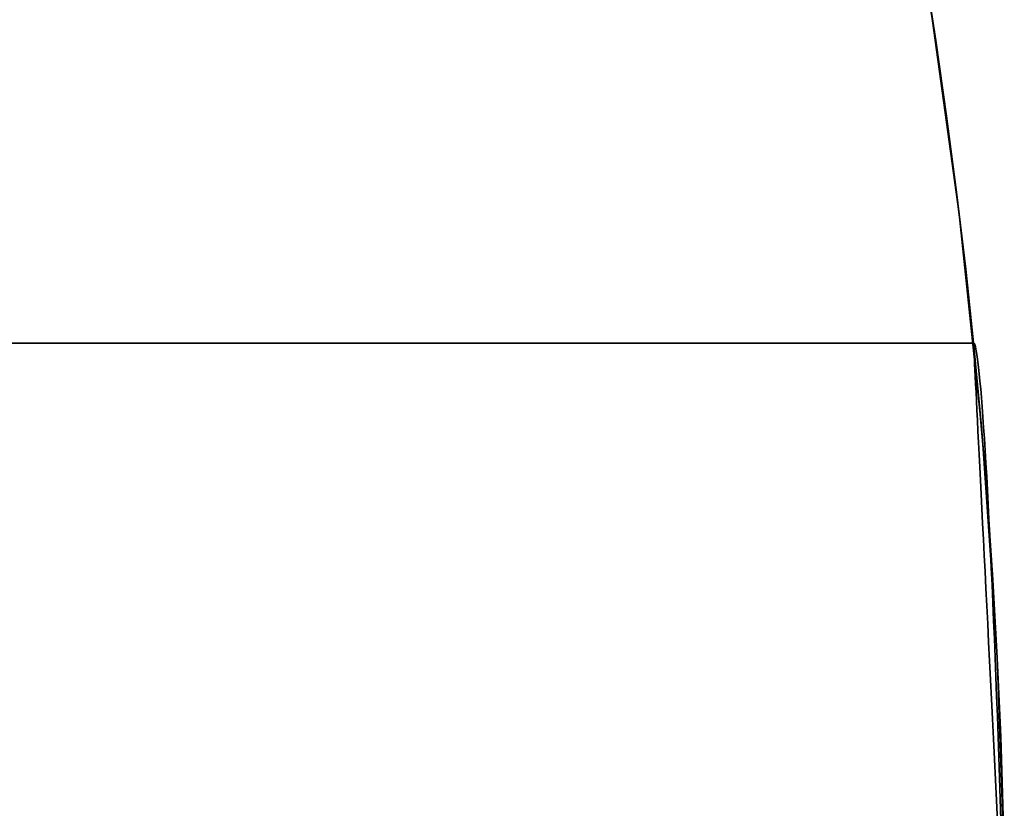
# Model space of a CAD drawing. Extents: x -3378 to 3007, y -425 to 173.
# Tile 57 of 256: x -2579.9 to -2577.55, y -325.61 to -323.73. Entities that reach past the tile are written whole.
import ezdxf

# ---------------------------------------------------------------- set-up
doc = ezdxf.new("R2010")
doc.units = 0
doc.layers.add('PREDEFINITO', color=7, linetype='CONTINUOUS')

msp = doc.modelspace()

# ---------------------------------------------------------------- linework, layer by layer
at = {"layer": 'PREDEFINITO'}
for p, q in [((-2577.7087, -323.8219, 3064.8408), (-2577.7464, -323.579, 3064.8031)), ((-2577.7149, -323.78, 2564.3973), (-2577.7427, -323.6015, 2564.4511)), ((-2577.7427, -323.6015, 2579.7143), (-2577.7149, -323.78, 2579.7682)), ((-2577.7149, -323.78, 2140.3142), (-2577.7427, -323.6015, 2140.3681)), ((-2577.7427, -323.6015, 2155.6312), (-2577.7149, -323.78, 2155.6851)), ((-2577.7149, -323.78, 2988.4803), (-2577.7427, -323.6015, 2988.5342)), ((-2577.7427, -323.6015, 3003.7974), (-2577.7149, -323.78, 3003.8512)), ((-2577.6589, -324.1932, 2115), (-2577.7301, -323.6804, 2115)), ((-2577.6589, -324.1932, 2589.9994), (-2577.7301, -323.6804, 2589.9994)), ((-2577.6589, -324.1932, 2352.4979), (-2577.7301, -323.6804, 2352.4979)), ((-2577.689, -323.9601, 2564.3475), (-2577.7149, -323.78, 2564.3973)), ((-2577.7149, -323.78, 2579.7682), (-2577.689, -323.9601, 2579.8179)), ((-2577.689, -323.9601, 2140.2644), (-2577.7149, -323.78, 2140.3142)), ((-2577.7149, -323.78, 2155.6851), (-2577.689, -323.9601, 2155.7349)), ((-2577.689, -323.9601, 2988.4306), (-2577.7149, -323.78, 2988.4803)), ((-2577.7149, -323.78, 3003.8512), (-2577.689, -323.9601, 3003.901)), ((-2577.6749, -324.0659, 3064.8746), (-2577.7087, -323.8219, 3064.8408)), ((-2577.6652, -324.1417, 2564.3018), (-2577.689, -323.9601, 2564.3475)), ((-2577.689, -323.9601, 2579.8179), (-2577.6652, -324.1417, 2579.8636)), ((-2577.6652, -324.1417, 2140.2188), (-2577.689, -323.9601, 2140.2644)), ((-2577.689, -323.9601, 2155.7349), (-2577.6652, -324.1417, 2155.7805)), ((-2577.6652, -324.1417, 2988.3849), (-2577.689, -323.9601, 2988.4306)), ((-2577.689, -323.9601, 3003.901), (-2577.6652, -324.1417, 3003.9467)), ((-2577.6457, -324.3056, 3064.9038), (-2577.6749, -324.0659, 3064.8746)), ((-2577.6435, -324.3247, 2564.2604), (-2577.6652, -324.1417, 2564.3018)), ((-2577.6652, -324.1417, 2579.8636), (-2577.6435, -324.3247, 2579.9051)), ((-2577.6435, -324.3247, 2140.1773), (-2577.6652, -324.1417, 2140.2188)), ((-2577.6652, -324.1417, 2155.7805), (-2577.6435, -324.3247, 2155.822)), ((-2577.6435, -324.3247, 2988.3435), (-2577.6652, -324.1417, 2988.3849)), ((-2577.6652, -324.1417, 3003.9467), (-2577.6435, -324.3247, 3003.9881)), ((-2577.6053, -324.7083, 2115), (-2577.6589, -324.1932, 2115)), ((-2577.6053, -324.7083, 2589.9994), (-2577.6589, -324.1932, 2589.9994)), ((-2577.6053, -324.7083, 2352.4979), (-2577.6589, -324.1932, 2352.4979)), ((-2577.6203, -324.5462, 3064.9292), (-2577.6457, -324.3056, 3064.9038)), ((-2577.624, -324.5086, 2564.2232), (-2577.6435, -324.3247, 2564.2604)), ((-2577.6435, -324.3247, 2579.9051), (-2577.624, -324.5086, 2579.9422)), ((-2577.624, -324.5086, 2140.1401), (-2577.6435, -324.3247, 2140.1773)), ((-2577.6435, -324.3247, 2155.822), (-2577.624, -324.5086, 2155.8592)), ((-2577.624, -324.5086, 2988.3063), (-2577.6435, -324.3247, 2988.3435)), ((-2577.6435, -324.3247, 3003.9881), (-2577.624, -324.5086, 3004.0253)), ((-2577.6247, -324.5013, 2348.5415), (-2612.5495, -324.5013, 2348.5415)), ((-2577.6247, -324.5013, 2795.6246), (-2612.5495, -324.5013, 2795.6246)), ((-2612.5495, -324.5013, 2125), (-2577.6247, -324.5013, 2125)), ((-2577.6247, -324.5013, 2348.5415), (-2577.6234, -324.5022, 2348.4892)), ((-2577.6234, -324.5022, 2348.5939), (-2577.6247, -324.5013, 2348.5415)), ((-2577.6247, -324.5013, 2795.6246), (-2577.6234, -324.5022, 2795.677)), ((-2577.6234, -324.5022, 2795.5722), (-2577.6247, -324.5013, 2795.6246)), ((-2577.6246, -324.5033, 2125.0777), (-2577.6247, -324.5015, 2125.0259)), ((-2577.6247, -324.5015, 2125.0259), (-2577.6247, -324.5015, 2124.9741)), ((-2577.6247, -324.5015, 2124.9741), (-2577.6246, -324.5033, 2124.9223)), ((-2577.6244, -324.5069, 2125.1294), (-2577.6246, -324.5033, 2125.0777)), ((-2577.6246, -324.5033, 2124.9223), (-2577.6244, -324.5069, 2124.8706)), ((-2577.6241, -324.5122, 2125.1809), (-2577.6244, -324.5069, 2125.1294)), ((-2577.6244, -324.5069, 2124.8706), (-2577.6241, -324.5122, 2124.8191)), ((-2577.6234, -324.5022, 2348.4892), (-2577.622, -324.505, 2348.4369)), ((-2577.622, -324.505, 2348.6462), (-2577.6234, -324.5022, 2348.5939)), ((-2577.6234, -324.5022, 2795.677), (-2577.622, -324.505, 2795.7293)), ((-2577.622, -324.505, 2795.52), (-2577.6234, -324.5022, 2795.5722)), ((-2577.622, -324.505, 2348.4369), (-2577.6205, -324.5095, 2348.3847)), ((-2577.6205, -324.5095, 2348.6984), (-2577.622, -324.505, 2348.6462)), ((-2577.622, -324.505, 2795.7293), (-2577.6205, -324.5095, 2795.7814)), ((-2577.6205, -324.5095, 2795.4678), (-2577.622, -324.505, 2795.52)), ((-2577.6238, -324.5194, 2125.2323), (-2577.6241, -324.5122, 2125.1809)), ((-2577.6241, -324.5122, 2124.8191), (-2577.6238, -324.5194, 2124.7677)), ((-2577.6066, -324.6934, 2564.1903), (-2577.624, -324.5086, 2564.2232)), ((-2577.624, -324.5086, 2579.9422), (-2577.6066, -324.6934, 2579.9751)), ((-2577.6066, -324.6934, 2140.1073), (-2577.624, -324.5086, 2140.1401)), ((-2577.624, -324.5086, 2155.8592), (-2577.6066, -324.6934, 2155.892)), ((-2577.6066, -324.6934, 2988.2734), (-2577.624, -324.5086, 2988.3063)), ((-2577.624, -324.5086, 3004.0253), (-2577.6066, -324.6934, 3004.0582)), ((-2577.6233, -324.5283, 2125.2833), (-2577.6238, -324.5194, 2125.2323)), ((-2577.6238, -324.5194, 2124.7677), (-2577.6233, -324.5283, 2124.7167)), ((-2577.6228, -324.5389, 2125.334), (-2577.6233, -324.5283, 2125.2833)), ((-2577.6233, -324.5283, 2124.7167), (-2577.6228, -324.5389, 2124.666)), ((-2577.6205, -324.5095, 2348.3847), (-2577.6191, -324.5159, 2348.3327)), ((-2577.6191, -324.5159, 2348.7503), (-2577.6205, -324.5095, 2348.6984)), ((-2577.6205, -324.5095, 2795.7814), (-2577.6191, -324.5159, 2795.8334)), ((-2577.6191, -324.5159, 2795.4158), (-2577.6205, -324.5095, 2795.4678)), ((-2577.6191, -324.5159, 2348.3327), (-2577.6176, -324.5241, 2348.281)), ((-2577.6176, -324.5241, 2348.802), (-2577.6191, -324.5159, 2348.7503)), ((-2577.6191, -324.5159, 2795.8334), (-2577.6176, -324.5241, 2795.8851)), ((-2577.6176, -324.5241, 2795.3641), (-2577.6191, -324.5159, 2795.4158)), ((-2577.6176, -324.5241, 2348.281), (-2577.616, -324.5341, 2348.2296)), ((-2577.616, -324.5341, 2348.8534), (-2577.6176, -324.5241, 2348.802)), ((-2577.6176, -324.5241, 2795.8851), (-2577.616, -324.5341, 2795.9365)), ((-2577.616, -324.5341, 2795.3127), (-2577.6176, -324.5241, 2795.3641)), ((-2577.6222, -324.5513, 2125.3844), (-2577.6228, -324.5389, 2125.334)), ((-2577.6228, -324.5389, 2124.666), (-2577.6222, -324.5513, 2124.6156)), ((-2577.6215, -324.5654, 2125.4342), (-2577.6222, -324.5513, 2125.3844)), ((-2577.6222, -324.5513, 2124.6156), (-2577.6215, -324.5654, 2124.5658)), ((-2577.5987, -324.7876, 3064.9508), (-2577.6203, -324.5462, 3064.9292)), ((-2577.616, -324.5341, 2348.2296), (-2577.6145, -324.5459, 2348.1786)), ((-2577.6145, -324.5459, 2348.9045), (-2577.616, -324.5341, 2348.8534)), ((-2577.616, -324.5341, 2795.9365), (-2577.6145, -324.5459, 2795.9875)), ((-2577.6145, -324.5459, 2795.2617), (-2577.616, -324.5341, 2795.3127)), ((-2577.6145, -324.5459, 2348.1786), (-2577.6128, -324.5594, 2348.128)), ((-2577.6128, -324.5594, 2348.955), (-2577.6145, -324.5459, 2348.9045)), ((-2577.6145, -324.5459, 2795.9875), (-2577.6128, -324.5594, 2796.0381)), ((-2577.6128, -324.5594, 2795.2111), (-2577.6145, -324.5459, 2795.2617)), ((-2577.6207, -324.5813, 2125.4836), (-2577.6215, -324.5654, 2125.4342)), ((-2577.6215, -324.5654, 2124.5658), (-2577.6207, -324.5813, 2124.5164)), ((-2577.6128, -324.5594, 2348.128), (-2577.6112, -324.5747, 2348.078)), ((-2577.6112, -324.5747, 2349.0051), (-2577.6128, -324.5594, 2348.955)), ((-2577.6128, -324.5594, 2796.0381), (-2577.6112, -324.5747, 2796.0882)), ((-2577.6112, -324.5747, 2795.161), (-2577.6128, -324.5594, 2795.2111)), ((-2577.6112, -324.5747, 2348.078), (-2577.6095, -324.5918, 2348.0285)), ((-2577.6095, -324.5918, 2349.0546), (-2577.6112, -324.5747, 2349.0051)), ((-2577.6112, -324.5747, 2796.0882), (-2577.6095, -324.5918, 2796.1377)), ((-2577.6095, -324.5918, 2795.1115), (-2577.6112, -324.5747, 2795.161)), ((-2577.6198, -324.5988, 2125.5323), (-2577.6207, -324.5813, 2125.4836)), ((-2577.6207, -324.5813, 2124.5164), (-2577.6198, -324.5988, 2124.4677)), ((-2577.6188, -324.618, 2125.5804), (-2577.6198, -324.5988, 2125.5323)), ((-2577.6198, -324.5988, 2124.4677), (-2577.6188, -324.618, 2124.4196)), ((-2577.6095, -324.5918, 2348.0285), (-2577.6078, -324.6105, 2347.9796)), ((-2577.6078, -324.6105, 2349.1035), (-2577.6095, -324.5918, 2349.0546)), ((-2577.6095, -324.5918, 2796.1377), (-2577.6078, -324.6105, 2796.1866)), ((-2577.6078, -324.6105, 2795.0627), (-2577.6095, -324.5918, 2795.1115)), ((-2577.6178, -324.6388, 2125.6279), (-2577.6188, -324.618, 2125.5804)), ((-2577.6188, -324.618, 2124.4196), (-2577.6178, -324.6388, 2124.3721)), ((-2577.6078, -324.6105, 2347.9796), (-2577.6061, -324.631, 2347.9314)), ((-2577.6061, -324.631, 2349.1517), (-2577.6078, -324.6105, 2349.1035)), ((-2577.6078, -324.6105, 2796.1866), (-2577.6061, -324.631, 2796.2347)), ((-2577.6061, -324.631, 2795.0145), (-2577.6078, -324.6105, 2795.0627)), ((-2577.6167, -324.6613, 2125.6746), (-2577.6178, -324.6388, 2125.6279)), ((-2577.6178, -324.6388, 2124.3721), (-2577.6167, -324.6613, 2124.3254)), ((-2577.6061, -324.631, 2347.9314), (-2577.6044, -324.6531, 2347.8839)), ((-2577.6044, -324.6531, 2349.1991), (-2577.6061, -324.631, 2349.1517)), ((-2577.6061, -324.631, 2796.2347), (-2577.6044, -324.6531, 2796.2822)), ((-2577.6044, -324.6531, 2794.967), (-2577.6061, -324.631, 2795.0145)), ((-2577.6155, -324.6854, 2125.7204), (-2577.6167, -324.6613, 2125.6746)), ((-2577.6167, -324.6613, 2124.3254), (-2577.6155, -324.6854, 2124.2796)), ((-2577.6044, -324.6531, 2347.8839), (-2577.6026, -324.6769, 2347.8373)), ((-2577.6026, -324.6769, 2349.2458), (-2577.6044, -324.6531, 2349.1991)), ((-2577.6044, -324.6531, 2796.2822), (-2577.6026, -324.6769, 2796.3288)), ((-2577.6026, -324.6769, 2794.9204), (-2577.6044, -324.6531, 2794.967)), ((-2577.6142, -324.711, 2125.7655), (-2577.6155, -324.6854, 2125.7204)), ((-2577.6155, -324.6854, 2124.2796), (-2577.6142, -324.711, 2124.2345)), ((-2577.5916, -324.8791, 2564.1618), (-2577.6066, -324.6934, 2564.1903)), ((-2577.6066, -324.6934, 2579.9751), (-2577.5916, -324.8791, 2580.0036)), ((-2577.5916, -324.8791, 2140.0787), (-2577.6066, -324.6934, 2140.1073)), ((-2577.6066, -324.6934, 2155.892), (-2577.5916, -324.8791, 2155.9206)), ((-2577.5916, -324.8791, 2988.2449), (-2577.6066, -324.6934, 2988.2734)), ((-2577.6066, -324.6934, 3004.0582), (-2577.5916, -324.8791, 3004.0867)), ((-2577.6026, -324.6769, 2347.8373), (-2577.6008, -324.7023, 2347.7915)), ((-2577.6008, -324.7023, 2349.2916), (-2577.6026, -324.6769, 2349.2458)), ((-2577.6026, -324.6769, 2796.3288), (-2577.6008, -324.7023, 2796.3746)), ((-2577.6008, -324.7023, 2794.8746), (-2577.6026, -324.6769, 2794.9204)), ((-2577.6128, -324.7382, 2125.8096), (-2577.6142, -324.711, 2125.7655)), ((-2577.6142, -324.711, 2124.2345), (-2577.6128, -324.7382, 2124.1904)), ((-2577.5696, -325.2249, 2115), (-2577.6053, -324.7083, 2115)), ((-2577.5696, -325.2249, 2589.9994), (-2577.6053, -324.7083, 2589.9994)), ((-2577.5696, -325.2249, 2352.4979), (-2577.6053, -324.7083, 2352.4979)), ((-2577.6008, -324.7023, 2347.7915), (-2577.599, -324.7292, 2347.7466)), ((-2577.599, -324.7292, 2349.3364), (-2577.6008, -324.7023, 2349.2916)), ((-2577.6008, -324.7023, 2796.3746), (-2577.599, -324.7292, 2796.4195)), ((-2577.599, -324.7292, 2794.8297), (-2577.6008, -324.7023, 2794.8746)), ((-2577.6114, -324.7669, 2125.8527), (-2577.6128, -324.7382, 2125.8096)), ((-2577.6128, -324.7382, 2124.1904), (-2577.6114, -324.7669, 2124.1473)), ((-2577.599, -324.7292, 2347.7466), (-2577.5972, -324.7578, 2347.7027)), ((-2577.5972, -324.7578, 2349.3803), (-2577.599, -324.7292, 2349.3364)), ((-2577.599, -324.7292, 2796.4195), (-2577.5972, -324.7578, 2796.4634)), ((-2577.5972, -324.7578, 2794.7858), (-2577.599, -324.7292, 2794.8297)), ((-2577.5972, -324.7578, 2347.7027), (-2577.5954, -324.7878, 2347.6598)), ((-2577.5954, -324.7878, 2349.4232), (-2577.5972, -324.7578, 2349.3803)), ((-2577.5972, -324.7578, 2796.4634), (-2577.5954, -324.7878, 2796.5063)), ((-2577.5954, -324.7878, 2794.7429), (-2577.5972, -324.7578, 2794.7858)), ((-2577.6099, -324.797, 2125.8948), (-2577.6114, -324.7669, 2125.8527)), ((-2577.6114, -324.7669, 2124.1473), (-2577.6099, -324.797, 2124.1052)), ((-2577.581, -325.0296, 3064.9685), (-2577.5987, -324.7876, 3064.9508)), ((-2577.5954, -324.7878, 2347.6598), (-2577.5935, -324.8193, 2347.618)), ((-2577.5935, -324.8193, 2349.465), (-2577.5954, -324.7878, 2349.4232)), ((-2577.5954, -324.7878, 2796.5063), (-2577.5935, -324.8193, 2796.5481)), ((-2577.5935, -324.8193, 2794.7011), (-2577.5954, -324.7878, 2794.7429)), ((-2577.6083, -324.8286, 2125.9359), (-2577.6099, -324.797, 2125.8948)), ((-2577.6099, -324.797, 2124.1052), (-2577.6083, -324.8286, 2124.0641)), ((-2577.6066, -324.8616, 2125.9758), (-2577.6083, -324.8286, 2125.9359)), ((-2577.6083, -324.8286, 2124.0641), (-2577.6066, -324.8616, 2124.0242)), ((-2577.5935, -324.8193, 2347.618), (-2577.5917, -324.8522, 2347.5773)), ((-2577.5917, -324.8522, 2349.5057), (-2577.5935, -324.8193, 2349.465)), ((-2577.5935, -324.8193, 2796.5481), (-2577.5917, -324.8522, 2796.5888)), ((-2577.5917, -324.8522, 2794.6604), (-2577.5935, -324.8193, 2794.7011)), ((-2577.5917, -324.8522, 2347.5773), (-2577.5898, -324.8866, 2347.5378)), ((-2577.5898, -324.8866, 2349.5452), (-2577.5917, -324.8522, 2349.5057)), ((-2577.5917, -324.8522, 2796.5888), (-2577.5898, -324.8866, 2796.6283)), ((-2577.5898, -324.8866, 2794.6209), (-2577.5917, -324.8522, 2794.6604)), ((-2577.6049, -324.896, 2126.0146), (-2577.6066, -324.8616, 2125.9758)), ((-2577.6066, -324.8616, 2124.0242), (-2577.6049, -324.896, 2123.9854)), ((-2577.5787, -325.0656, 2564.1376), (-2577.5916, -324.8791, 2564.1618)), ((-2577.5916, -324.8791, 2580.0036), (-2577.5787, -325.0656, 2580.0278)), ((-2577.5787, -325.0656, 2140.0545), (-2577.5916, -324.8791, 2140.0787)), ((-2577.5916, -324.8791, 2155.9206), (-2577.5787, -325.0656, 2155.9447)), ((-2577.5787, -325.0656, 2988.2207), (-2577.5916, -324.8791, 2988.2449)), ((-2577.5916, -324.8791, 3004.0867), (-2577.5787, -325.0656, 3004.1109)), ((-2577.6031, -324.9316, 2126.0521), (-2577.6049, -324.896, 2126.0146)), ((-2577.6049, -324.896, 2123.9854), (-2577.6031, -324.9316, 2123.9479)), ((-2577.5898, -324.8866, 2347.5378), (-2577.588, -324.9223, 2347.4995)), ((-2577.588, -324.9223, 2349.5835), (-2577.5898, -324.8866, 2349.5452)), ((-2577.5898, -324.8866, 2796.6283), (-2577.588, -324.9223, 2796.6666)), ((-2577.588, -324.9223, 2794.5826), (-2577.5898, -324.8866, 2794.6209)), ((-2577.588, -324.9223, 2347.4995), (-2577.5861, -324.9593, 2347.4625)), ((-2577.5861, -324.9593, 2349.6205), (-2577.588, -324.9223, 2349.5835)), ((-2577.588, -324.9223, 2796.6666), (-2577.5861, -324.9593, 2796.7036)), ((-2577.5861, -324.9593, 2794.5456), (-2577.588, -324.9223, 2794.5826)), ((-2577.6013, -324.9686, 2126.0884), (-2577.6031, -324.9316, 2126.0521)), ((-2577.6031, -324.9316, 2123.9479), (-2577.6013, -324.9686, 2123.9116)), ((-2577.5994, -325.0067, 2126.1234), (-2577.6013, -324.9686, 2126.0884)), ((-2577.6013, -324.9686, 2123.9116), (-2577.5994, -325.0067, 2123.8766)), ((-2577.5861, -324.9593, 2347.4625), (-2577.5843, -324.9976, 2347.4268)), ((-2577.5843, -324.9976, 2349.6562), (-2577.5861, -324.9593, 2349.6205)), ((-2577.5861, -324.9593, 2796.7036), (-2577.5843, -324.9976, 2796.7393)), ((-2577.5843, -324.9976, 2794.5099), (-2577.5861, -324.9593, 2794.5456)), ((-2577.5843, -324.9976, 2347.4268), (-2577.5824, -325.0371, 2347.3925)), ((-2577.5824, -325.0371, 2349.6906), (-2577.5843, -324.9976, 2349.6562)), ((-2577.5843, -324.9976, 2796.7393), (-2577.5824, -325.0371, 2796.7737)), ((-2577.5824, -325.0371, 2794.4756), (-2577.5843, -324.9976, 2794.5099)), ((-2577.5974, -325.0461, 2126.1571), (-2577.5994, -325.0067, 2126.1234)), ((-2577.5994, -325.0067, 2123.8766), (-2577.5974, -325.0461, 2123.8429)), ((-2577.5954, -325.0866, 2126.1894), (-2577.5974, -325.0461, 2126.1571)), ((-2577.5974, -325.0461, 2123.8429), (-2577.5954, -325.0866, 2123.8106)), ((-2577.5824, -325.0371, 2347.3925), (-2577.5806, -325.0778, 2347.3595)), ((-2577.5806, -325.0778, 2349.7235), (-2577.5824, -325.0371, 2349.6906)), ((-2577.5824, -325.0371, 2796.7737), (-2577.5806, -325.0778, 2796.8066)), ((-2577.5806, -325.0778, 2794.4426), (-2577.5824, -325.0371, 2794.4756)), ((-2577.5672, -325.272, 3064.9823), (-2577.581, -325.0296, 3064.9685)), ((-2577.5682, -325.2528, 2564.1178), (-2577.5787, -325.0656, 2564.1376)), ((-2577.5787, -325.0656, 2580.0278), (-2577.5682, -325.2528, 2580.0476)), ((-2577.5682, -325.2528, 2140.0347), (-2577.5787, -325.0656, 2140.0545)), ((-2577.5787, -325.0656, 2155.9447), (-2577.5682, -325.2528, 2155.9646)), ((-2577.5682, -325.2528, 2988.2009), (-2577.5787, -325.0656, 2988.2207)), ((-2577.5787, -325.0656, 3004.1109), (-2577.5682, -325.2528, 3004.1307)), ((-2577.5933, -325.1282, 2126.2202), (-2577.5954, -325.0866, 2126.1894)), ((-2577.5954, -325.0866, 2123.8106), (-2577.5933, -325.1282, 2123.7798)), ((-2577.5806, -325.0778, 2347.3595), (-2577.5787, -325.1196, 2347.328)), ((-2577.5787, -325.1196, 2349.755), (-2577.5806, -325.0778, 2349.7235)), ((-2577.5806, -325.0778, 2796.8066), (-2577.5787, -325.1196, 2796.8381)), ((-2577.5787, -325.1196, 2794.4111), (-2577.5806, -325.0778, 2794.4426)), ((-2577.5911, -325.1708, 2126.2497), (-2577.5933, -325.1282, 2126.2202)), ((-2577.5933, -325.1282, 2123.7798), (-2577.5911, -325.1708, 2123.7503)), ((-2577.5787, -325.1196, 2347.328), (-2577.5769, -325.1625, 2347.298)), ((-2577.5769, -325.1625, 2349.7851), (-2577.5787, -325.1196, 2349.755)), ((-2577.5787, -325.1196, 2796.8381), (-2577.5769, -325.1625, 2796.8681)), ((-2577.5769, -325.1625, 2794.3811), (-2577.5787, -325.1196, 2794.4111)), ((-2577.5769, -325.1625, 2347.298), (-2577.5751, -325.2064, 2347.2695)), ((-2577.5751, -325.2064, 2349.8136), (-2577.5769, -325.1625, 2349.7851)), ((-2577.5769, -325.1625, 2796.8681), (-2577.5751, -325.2064, 2796.8967)), ((-2577.5751, -325.2064, 2794.3526), (-2577.5769, -325.1625, 2794.3811)), ((-2577.5889, -325.2144, 2126.2776), (-2577.5911, -325.1708, 2126.2497)), ((-2577.5911, -325.1708, 2123.7503), (-2577.5889, -325.2144, 2123.7224)), ((-2577.5751, -325.2064, 2347.2695), (-2577.5733, -325.2513, 2347.2425)), ((-2577.5733, -325.2513, 2349.8405), (-2577.5751, -325.2064, 2349.8136)), ((-2577.5751, -325.2064, 2796.8967), (-2577.5733, -325.2513, 2796.9236)), ((-2577.5733, -325.2513, 2794.3256), (-2577.5751, -325.2064, 2794.3526)), ((-2577.5867, -325.2589, 2126.304), (-2577.5889, -325.2144, 2126.2776)), ((-2577.5889, -325.2144, 2123.7224), (-2577.5867, -325.2589, 2123.696)), ((-2577.5517, -325.7424, 2115), (-2577.5696, -325.2249, 2115)), ((-2577.5517, -325.7424, 2589.9994), (-2577.5696, -325.2249, 2589.9994)), ((-2577.5517, -325.7424, 2352.4979), (-2577.5696, -325.2249, 2352.4979)), ((-2577.5844, -325.3044, 2126.3288), (-2577.5867, -325.2589, 2126.304)), ((-2577.5867, -325.2589, 2123.696), (-2577.5844, -325.3044, 2123.6712)), ((-2577.5733, -325.2513, 2347.2425), (-2577.5715, -325.297, 2347.2171)), ((-2577.5715, -325.297, 2349.8659), (-2577.5733, -325.2513, 2349.8405)), ((-2577.5733, -325.2513, 2796.9236), (-2577.5715, -325.297, 2796.949)), ((-2577.5715, -325.297, 2794.3002), (-2577.5733, -325.2513, 2794.3256)), ((-2577.56, -325.4406, 2564.1024), (-2577.5682, -325.2528, 2564.1178)), ((-2577.5682, -325.2528, 2580.0476), (-2577.56, -325.4406, 2580.063)), ((-2577.56, -325.4406, 2140.0193), (-2577.5682, -325.2528, 2140.0347)), ((-2577.5682, -325.2528, 2155.9646), (-2577.56, -325.4406, 2155.98)), ((-2577.56, -325.4406, 2988.1855), (-2577.5682, -325.2528, 2988.2009)), ((-2577.5682, -325.2528, 3004.1307), (-2577.56, -325.4406, 3004.1461)), ((-2577.5574, -325.5149, 3064.9921), (-2577.5672, -325.272, 3064.9823)), ((-2577.5821, -325.3506, 2126.352), (-2577.5844, -325.3044, 2126.3288)), ((-2577.5844, -325.3044, 2123.6712), (-2577.5821, -325.3506, 2123.648)), ((-2577.5715, -325.297, 2347.2171), (-2577.5697, -325.3437, 2347.1934)), ((-2577.5697, -325.3437, 2349.8897), (-2577.5715, -325.297, 2349.8659)), ((-2577.5715, -325.297, 2796.949), (-2577.5698, -325.3437, 2796.9728)), ((-2577.5698, -325.3437, 2794.2764), (-2577.5715, -325.297, 2794.3002)), ((-2577.5798, -325.3976, 2126.3737), (-2577.5821, -325.3506, 2126.352)), ((-2577.5821, -325.3506, 2123.648), (-2577.5798, -325.3976, 2123.6263)), ((-2577.5698, -325.3437, 2796.9728), (-2577.568, -325.3911, 2796.9949)), ((-2577.568, -325.3911, 2794.2543), (-2577.5698, -325.3437, 2794.2764)), ((-2577.5697, -325.3437, 2347.1934), (-2577.568, -325.3911, 2347.1713)), ((-2577.568, -325.3911, 2349.9118), (-2577.5697, -325.3437, 2349.8897)), ((-2577.5774, -325.4454, 2126.3937), (-2577.5798, -325.3976, 2126.3737)), ((-2577.5798, -325.3976, 2123.6263), (-2577.5774, -325.4454, 2123.6063)), ((-2577.568, -325.3911, 2347.1713), (-2577.5663, -325.4393, 2347.1508)), ((-2577.5663, -325.4393, 2349.9323), (-2577.568, -325.3911, 2349.9118)), ((-2577.568, -325.3911, 2796.9949), (-2577.5663, -325.4393, 2797.0153)), ((-2577.5663, -325.4393, 2794.2339), (-2577.568, -325.3911, 2794.2543)), ((-2577.5749, -325.4938, 2126.412), (-2577.5774, -325.4454, 2126.3937)), ((-2577.5774, -325.4454, 2123.6063), (-2577.5749, -325.4938, 2123.588)), ((-2577.5663, -325.4393, 2347.1508), (-2577.5646, -325.4882, 2347.132)), ((-2577.5646, -325.4882, 2349.951), (-2577.5663, -325.4393, 2349.9323)), ((-2577.5663, -325.4393, 2797.0153), (-2577.5646, -325.4882, 2797.0341)), ((-2577.5646, -325.4882, 2794.2151), (-2577.5663, -325.4393, 2794.2339)), ((-2577.5541, -325.6291, 2564.0914), (-2577.56, -325.4406, 2564.1024)), ((-2577.56, -325.4406, 2580.063), (-2577.5541, -325.6291, 2580.0741)), ((-2577.5541, -325.6291, 2140.0083), (-2577.56, -325.4406, 2140.0193)), ((-2577.56, -325.4406, 2155.98), (-2577.5541, -325.6291, 2155.991)), ((-2577.5541, -325.6291, 2988.1745), (-2577.56, -325.4406, 2988.1855)), ((-2577.56, -325.4406, 3004.1461), (-2577.5541, -325.6291, 3004.1571)), ((-2577.5725, -325.5428, 2126.4286), (-2577.5749, -325.4938, 2126.412)), ((-2577.5749, -325.4938, 2123.588), (-2577.5725, -325.5428, 2123.5714)), ((-2577.5646, -325.4882, 2347.132), (-2577.5629, -325.5377, 2347.115)), ((-2577.5629, -325.5377, 2349.9681), (-2577.5646, -325.4882, 2349.951)), ((-2577.5646, -325.4882, 2797.0341), (-2577.5629, -325.5377, 2797.0512)), ((-2577.5629, -325.5377, 2794.1981), (-2577.5646, -325.4882, 2794.2151)), ((-2577.5514, -325.758, 3064.9981), (-2577.5574, -325.5149, 3064.9921)), ((-2577.5629, -325.5377, 2347.115), (-2577.5613, -325.5878, 2347.0997)), ((-2577.5613, -325.5878, 2349.9834), (-2577.5629, -325.5377, 2349.9681)), ((-2577.5629, -325.5377, 2797.0512), (-2577.5613, -325.5878, 2797.0665)), ((-2577.5613, -325.5878, 2794.1827), (-2577.5629, -325.5377, 2794.1981)), ((-2577.57, -325.5924, 2126.4436), (-2577.5725, -325.5428, 2126.4286)), ((-2577.5725, -325.5428, 2123.5714), (-2577.57, -325.5924, 2123.5564)), ((-2577.5613, -325.5878, 2347.0997), (-2577.5597, -325.6384, 2347.0861)), ((-2577.5597, -325.6384, 2349.9969), (-2577.5613, -325.5878, 2349.9834)), ((-2577.5613, -325.5878, 2797.0665), (-2577.5597, -325.6384, 2797.08)), ((-2577.5597, -325.6384, 2794.1692), (-2577.5613, -325.5878, 2794.1827)), ((-2577.5675, -325.6424, 2126.4568), (-2577.57, -325.5924, 2126.4436)), ((-2577.57, -325.5924, 2123.5564), (-2577.5675, -325.6424, 2123.5432))]:
    msp.add_line(p, q, dxfattribs=at)

doc.saveas('drawing.dxf')
